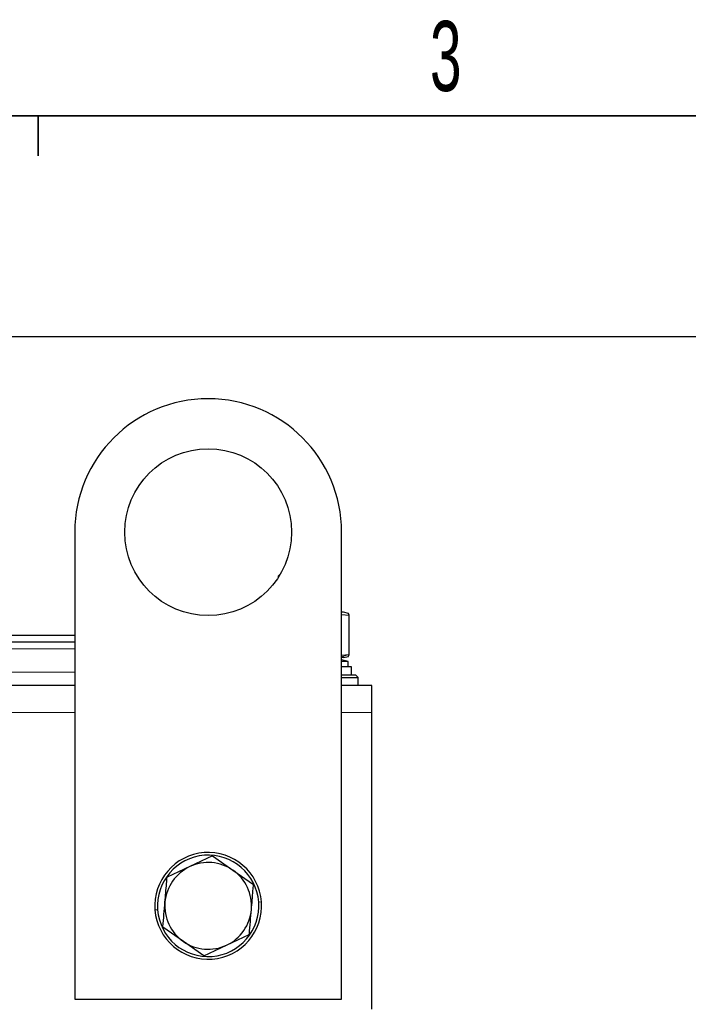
# Model space of a CAD drawing. Header units: millimetres. Extents: x 5 to 418, y 2 to 292.
# Tile 20 of 52: x 124 to 157, y 238 to 287. Entities that reach past the tile are written whole.
import ezdxf

# ---------------------------------------------------------------- set-up
doc = ezdxf.new("R2010")
doc.units = ezdxf.units.MM
doc.layers.add('SLD-0', color=7, linetype='Continuous')
doc.styles.add('SLDTEXTSTYLE0', font='TXT', dxfattribs={"width": 0.605})
doc.dimstyles.new('SLDDIMSTYLE0', dxfattribs={"dimtxt": 3.5, "dimasz": 3.302, "dimexe": 0, "dimexo": 0.0625, "dimgap": 0.875, "dimtad": 1, "dimlfac": 3, "dimrnd": 1e-09, "dimzin": 12, "dimdsep": 46, "dimtxsty": 'SLDTEXTSTYLE0', "dimsah": 1, "dimcen": 0.09, "dimadec": 0, "dimazin": 3, "dimtfac": 1, "dimtofl": 0, "dimtmove": 0, "dimatfit": 3, "dimfxl": 1, "dimfrac": 2, "dimtolj": 1, "dimtzin": 12, "dimarcsym": 0})

# ---------------------------------------------------------------- blocks, each defined once
blk = doc.blocks.new('_D_1')
at = {"layer": 'SLD-0'}
for p, q in [((120.052, 271.474), (167.819, 271.474)), ((166.819, 271.474), (166.819, 171.774)), ((156.819, 171.774), (167.819, 171.774))]:
    blk.add_line(p, q, dxfattribs=at)
for points in [[(166.819, 271.474), (166.311, 268.172), (167.327, 268.172)], [(166.819, 171.774), (167.327, 175.076), (166.311, 175.076)]]:
    blk.add_solid(points, dxfattribs=at)
at = {"layer": 'SLD-0', "insert": (162.307, 215.608), "char_height": 3.5, "attachment_point": 1, "rotation": 90, "style": 'SLDTEXTSTYLE0'}
blk.add_mtext('299,1', dxfattribs=at)

msp = doc.modelspace()

# ---------------------------------------------------------------- linework, layer by layer
at = {"color": 7, "linetype": 'Continuous', "lineweight": 25}
for p, q in [((126.8187, 261.7073), (126.8187, 238.374)), ((140.152, 238.374), (140.152, 261.7073)), ((137.0824, 259.6044), (136.9853, 259.5073)), ((136.9853, 259.5073), (136.9853, 259.4466)), ((137.0238, 259.5073), (136.9853, 259.5073)), ((140.252, 257.7073), (140.152, 257.7073)), ((140.152, 257.5869), (140.5282, 257.555)), ((140.488, 257.6441), (140.252, 257.7073)), ((140.5282, 257.555), (140.4867, 257.6393)), ((140.5282, 255.593), (140.5282, 257.555)), ((126.8187, 256.5407), (123.3853, 256.5407)), ((126.8187, 256.2073), (123.3853, 256.2073)), ((140.152, 255.5611), (140.5282, 255.593)), ((140.252, 255.4407), (140.152, 255.4407)), ((140.4853, 255.2407), (140.152, 255.3276)), ((140.252, 255.4407), (140.488, 255.5039)), ((140.4867, 255.5087), (140.5282, 255.593)), ((140.4853, 255.2407), (140.152, 255.2407)), ((140.652, 254.974), (140.152, 254.974)), ((140.4853, 254.974), (140.4853, 255.2407)), ((140.652, 254.574), (140.652, 254.974)), ((140.152, 254.574), (140.852, 254.574)), ((140.152, 254.4407), (140.9853, 254.4407)), ((140.9853, 254.4407), (140.852, 254.574)), ((140.9853, 254.0407), (140.9853, 254.4407)), ((126.8187, 254.0407), (66.652, 254.0407)), ((141.652, 254.0407), (140.152, 254.0407)), ((141.652, 252.7073), (141.652, 254.0407)), ((141.652, 237.874), (141.652, 252.7073)), ((133.6958, 245.5337), (132.5637, 245.0016)), ((133.6958, 245.5337), (134.7227, 244.8193)), ((132.5637, 245.0016), (131.4316, 244.4694)), ((134.7227, 244.8193), (135.7495, 244.1049)), ((132.248, 241.2621), (131.2211, 241.9765)), ((134.407, 241.0798), (135.5391, 241.6119)), ((133.2749, 240.5477), (132.248, 241.2621)), ((133.2749, 240.5477), (134.407, 241.0798)), ((126.8187, 238.374), (140.152, 238.374))]:
    msp.add_line(p, q, dxfattribs=at)
at = {"color": 7, "linetype": 'Continuous', "lineweight": 18}
for p, q in [((126.8187, 255.874), (123.3853, 255.874)), ((140.152, 255.4789), (140.5282, 255.593)), ((126.8187, 254.7073), (123.3853, 254.7073)), ((126.8187, 252.7073), (66.652, 252.7073)), ((141.652, 252.7073), (140.152, 252.7073)), ((136.0114, 243.2327), (136.1443, 243.2428)), ((130.9593, 242.8487), (130.8263, 242.8386))]:
    msp.add_line(p, q, dxfattribs=at)
at = {"color": 7, "linetype": 'Continuous', "lineweight": 25}
msp.add_circle((133.4853, 261.7073), 4.1667, dxfattribs=at)
for centre, radius, start, end in [((133.4853, 261.7073), 6.6667, 0, 180), ((133.4853, 243.0407), 2.6667, 4.34631, 184.34631), ((133.4853, 243.0407), 2.5333, 4.34631, 184.34631), ((133.4853, 243.0407), 2.1667, 115.17434, 175.17434), ((133.4853, 243.0407), 2.1667, 55.17434, 115.17434), ((133.4853, 243.0407), 2.1667, 355.17434, 55.17434), ((133.4853, 243.0407), 2.6667, 184.34631, 4.34631), ((133.4853, 243.0407), 2.5333, 184.34631, 4.34631), ((133.4853, 243.0407), 2.1667, 175.17434, 235.17434), ((133.4853, 243.0407), 2.1667, 295.17434, 355.17434), ((133.4853, 243.0407), 2.1667, 235.17434, 295.17434)]:
    msp.add_arc(centre, radius, start, end, dxfattribs=at)
for points, knots in [([(131.3263, 243.223), (131.353, 243.5386), (131.3883, 243.9567), (131.423, 244.3684), (131.4316, 244.4694)], [0, 0, 0, 0, 0.7546767, 1, 1, 1, 1]), ([(135.6443, 242.8584), (135.671, 243.174), (135.7063, 243.5922), (135.741, 244.0039), (135.7495, 244.1049)], [0, 0, 0, 0, 0.7546767, 1, 1, 1, 1]), ([(131.2211, 241.9765), (131.2222, 241.9894), (131.2569, 242.4002), (131.2922, 242.8182), (131.3263, 243.223)], [0, 0, 0, 0, 0.031485, 1, 1, 1, 1]), ([(135.5391, 241.6119), (135.5402, 241.6249), (135.5749, 242.0357), (135.6101, 242.4536), (135.6443, 242.8584)], [0, 0, 0, 0, 0.03148504, 1, 1, 1, 1])]:
    msp.add_open_spline(points, degree=3, knots=knots, dxfattribs=at)
at = {"layer": 'SLD-0', "lineweight": 35}
msp.add_line((408, 282.5), (26, 282.5), dxfattribs=at)
at = {"layer": 'SLD-0'}
for p, q in [((125, 280.5), (125, 282.5)), ((125, 282.5), (125, 280.5))]:
    msp.add_line(p, q, dxfattribs=at)

# ---------------------------------------------------------------- texts
at = {"layer": 'SLD-0', "insert": (145.3527, 287.243), "char_height": 3.5, "attachment_point": 2, "style": 'SLDTEXTSTYLE0'}
msp.add_mtext('3', dxfattribs=at)

# ---------------------------------------------------------------- dimensions: what is measured, and where the dimension line sits
at = {"layer": 'SLD-0'}
dim = msp.add_linear_dim(base=(166.8187, 171.774), p1=(120.052, 271.474), p2=(156.8187, 171.774), angle=90, dimstyle='SLDDIMSTYLE0', dxfattribs=at)
dim.commit()
dim.dimension.update_dxf_attribs({"geometry": '_D_1', "text_midpoint": (166.8187, 221.624), "dimtype": 160})

doc.saveas('drawing.dxf')
